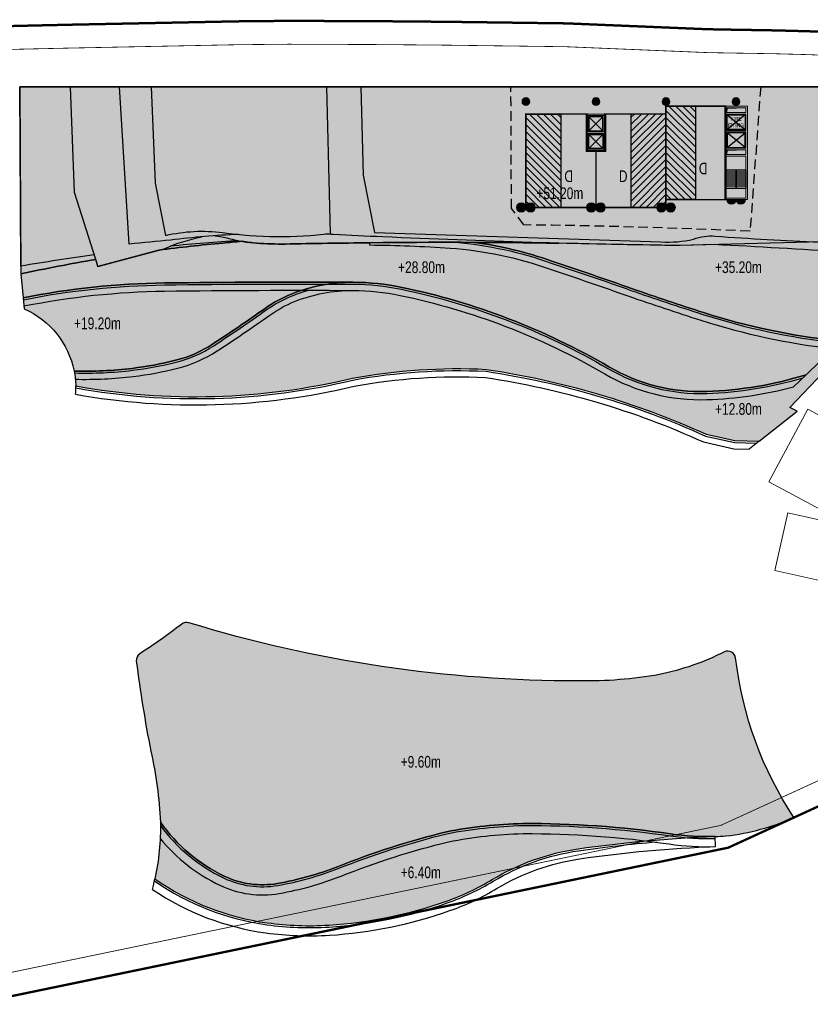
# Model space of a CAD drawing. Header units: millimetres. Extents: x -1402 to -179, y -280 to 6164.
# Tile 191 of 212: x -521 to -420, y 4838 to 4964. Entities that reach past the tile are written whole.
import ezdxf
from ezdxf.xclip import XClip

# ---------------------------------------------------------------- set-up
doc = ezdxf.new("R2010")
doc.units = ezdxf.units.MM
doc.header["$XCLIPFRAME"] = 0
for name, pattern in [('AJN-Limite', [1.25, 0.5, -0.25, 0, -0.25, 0, -0.25]), ('AJN-Projection', [0.375, 0.25, -0.125]), ('DASH', [0.35, 0.25, -0.1])]:
    doc.linetypes.add(name, pattern=pattern)
doc.layers.get('0').update_dxf_attribs({"linetype": 'CONTINUOUS'})
for name, color, linetype, lineweight in [('AJN-2-POT 100', 2, 'CONTINUOUS', 20), ('AJN-2-POT 120', 2, 'CONTINUOUS', 20), ('AJN-2-SBT-C', 2, 'CONTINUOUS', 20), ('AJN-5-ASC-C', 230, 'CONTINUOUS', 30), ('AJN-7-500-A', 10, 'CONTINUOUS', 18), ('GEO-1-LIM-V', 10, 'AJN-Limite', 25)]:
    doc.layers.add(name, color=color, linetype=linetype, lineweight=lineweight)
doc.layers.add('AJN-2-SBT-H', color=7, linetype='CONTINUOUS', true_color=0x6e6e6e)
doc.layers.add('AJN-9-SRF-MARINHORIZON-HOUSING DUPLEX', color=7, linetype='CONTINUOUS', true_color=0x96cd7e)
for name, color, linetype in [('AJN-2-SBT-P', 251, 'AJN-Projection'), ('AJN-2-SBT-V', 51, 'CONTINUOUS'), ('AJN-8-251-H', 251, 'CONTINUOUS'), ('AJN-8-254-H', 254, 'CONTINUOUS')]:
    doc.layers.add(name, color=color, linetype=linetype)
doc.layers.add('AJN-6-Etang', color=7, linetype='CONTINUOUS', lineweight=15, true_color=0x46a499)
doc.styles.get("Standard").update_dxf_attribs({"font": 'rs.shx', "bigfont": 'hztxt.shx'})

# ---------------------------------------------------------------- blocks, each defined once
blk = doc.blocks.new('1.20diam')
at = {"layer": 'AJN-2-SBT-H'}
h = blk.add_hatch(color=256, dxfattribs=at)
h.dxf.hatch_style = 1
edge = h.paths.add_edge_path()
edge.add_arc((0, 0), 0.6, 0, 360)
at = {"layer": 'AJN-2-POT 120', "linetype": 'Continuous'}
blk.add_circle((0, 0), 0.6, dxfattribs=at)
blk = doc.blocks.new('POT 2X1.2')
at = {"layer": 'AJN-2-POT 120', "linetype": 'Continuous', "rotation": 321.8181818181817}
for p in [(-0.6000000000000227, 0), (0.5999999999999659, 0)]:
    blk.add_blockref('1.20diam', p, dxfattribs=at)
blk = doc.blocks.new('A$C70601405')
at = {"layer": 'AJN-2-SBT-H'}
h = blk.add_hatch(color=256, dxfattribs=at)
h.dxf.hatch_style = 1
edge = h.paths.add_edge_path()
edge.add_arc((0, 5.684341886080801e-14), 0.5000000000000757, 0, 360)
at = {"layer": 'AJN-2-POT 100', "linetype": 'Continuous'}
blk.add_circle((0, 5.684341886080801e-14), 0.5000000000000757, dxfattribs=at)
blk = doc.blocks.new('A$C262D3EDB')
at = {"layer": 'AJN-9-SRF-MARINHORIZON-HOUSING DUPLEX'}
h = blk.add_hatch(dxfattribs=at)
h.set_pattern_fill('ANSI31', color=256, scale=0.2)
h.set_pattern_definition([(45, (438.2276971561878, -4040.453928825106), (-0.4490128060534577, 0.4490128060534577), [])])
h.paths.add_polyline_path([(-4.5, 0), (0, 0), (0, 12), (-4.5, 12)])
at = {"layer": 'AJN-2-SBT-C', "const_width": 0.2, "flags": 128}
blk.add_lwpolyline([(-9, 7.299999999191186), (-9, 0), (0, 0), (0, 12), (-7.850000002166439, 12), (-7.850000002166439, 7.299999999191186)], close=True, dxfattribs=at)
at = {"layer": 'AJN-9-SRF-MARINHORIZON-HOUSING DUPLEX'}
blk.add_lwpolyline([(-4.5, 0), (0, 0), (0, 12), (-4.5, 12)], close=True, dxfattribs=at)
at = {"layer": 'AJN-7-500-A', "insert": (-5.500000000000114, 3.999999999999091), "char_height": 1.5, "attachment_point": 5, "rotation": 359.9999999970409}
blk.add_mtext_dynamic_manual_height_columns('{\\fSwis721 LtCn BT|b0|i0|c0|p34;D}', width=58.7580560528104, gutter_width=35.69431197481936, heights=[0], dxfattribs=at)
blk = doc.blocks.new('A$C42457E72')
at = {"layer": 'AJN-9-SRF-MARINHORIZON-HOUSING DUPLEX'}
h = blk.add_hatch(dxfattribs=at)
h.set_pattern_fill('ANSI31', color=256, scale=0.2)
h.set_pattern_definition([(45, (420.227697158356, -4040.453928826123), (-0.4490128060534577, 0.4490128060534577), [])])
h.paths.add_polyline_path([(0, 11.99999999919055), (-3.774999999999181, 11.99999999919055), (-3.774999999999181, 0), (0, 0)])
at = {"layer": 'AJN-2-SBT-C', "const_width": 0.2, "flags": 128}
blk.add_lwpolyline([(0, 0), (-7.649999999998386, 0), (-7.649999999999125, 11.99999999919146), (0, 11.99999999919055)], close=True, dxfattribs=at)
at = {"layer": 'AJN-9-SRF-MARINHORIZON-HOUSING DUPLEX', "flags": 128}
blk.add_lwpolyline([(0, 11.99999999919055), (-3.774999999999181, 11.99999999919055), (-3.774999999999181, 0), (0, 0)], close=True, dxfattribs=at)
at = {"layer": 'AJN-7-500-A', "insert": (-4.774999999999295, 3.999999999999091), "char_height": 1.5, "attachment_point": 5, "rotation": 359.9999999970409}
blk.add_mtext_dynamic_manual_height_columns('{\\fSwis721 LtCn BT|b0|i0|c0|p34;D}', width=58.7580560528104, gutter_width=35.69431197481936, heights=[0], dxfattribs=at)
blk = doc.blocks.new('A$C747B21A5')
at = {"layer": 'AJN-2-SBT-H'}
h = blk.add_hatch(color=256, dxfattribs=at)
h.dxf.hatch_style = 1
h.paths.add_polyline_path([(-1.249999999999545, -4.799999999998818), (1.250000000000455, -4.799999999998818), (1.250000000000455, 4.547473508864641e-13), (-1.249999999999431, 0)])
h.paths.add_polyline_path([(1.050000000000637, -2.499999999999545), (1.050000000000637, -4.599999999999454), (-1.049999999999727, -4.599999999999), (-1.049999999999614, -2.499999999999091)], flags=16)
h.paths.add_polyline_path([(1.050000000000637, -2.299999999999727), (-1.049999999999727, -2.299999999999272), (-1.049999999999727, -0.1999999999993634), (1.05000000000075, -0.1999999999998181)], flags=16)
at = {"layer": 'AJN-2-SBT-C', "flags": 128}
for points in [[(-1.249999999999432, 0), (1.250000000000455, 4.547473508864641e-13), (1.250000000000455, -4.799999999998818), (-1.249999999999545, -4.799999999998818)], [(-1.049999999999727, -0.1999999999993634), (-1.049999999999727, -2.299999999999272), (1.050000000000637, -2.299999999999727), (1.05000000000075, -0.1999999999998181)], [(1.050000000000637, -4.599999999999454), (1.050000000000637, -2.499999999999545), (-1.049999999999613, -2.499999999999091), (-1.049999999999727, -4.599999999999)]]:
    blk.add_lwpolyline(points, close=True, dxfattribs=at)
at = {"layer": 'AJN-5-ASC-C'}
for p, q in [((-0.8999999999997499, -0.3499999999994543), (0.9000000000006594, -2.149999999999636)), ((-0.8999999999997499, -2.149999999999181), (0.9000000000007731, -0.3499999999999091)), ((-0.8999999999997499, -4.449999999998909), (0.9000000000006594, -2.649999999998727)), ((-0.8999999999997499, -2.649999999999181), (0.9000000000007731, -4.449999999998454))]:
    blk.add_line(p, q, dxfattribs=at)
for points in [[(-0.8999999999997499, -0.3499999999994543), (-0.8999999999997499, -2.149999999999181), (0.9000000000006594, -2.149999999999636), (0.9000000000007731, -0.3499999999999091)], [(-0.8999999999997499, -4.449999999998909), (-0.8999999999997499, -2.649999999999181), (0.9000000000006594, -2.649999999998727), (0.9000000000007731, -4.449999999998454)]]:
    blk.add_lwpolyline(points, close=True, dxfattribs=at)
blk = doc.blocks.new('A$C46E24FA1')
at = {"layer": 'AJN-2-SBT-V', "linetype": 'Continuous'}
for p, q in [((-2.273736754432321e-13, 2.340000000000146), (1.249999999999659, 2.340000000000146)), ((0, 0), (0, 2.3400000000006)), ((-3.410605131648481e-13, 2.079999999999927), (1.249999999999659, 2.079999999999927)), ((-2.273736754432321e-13, 1.819999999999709), (1.249999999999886, 1.820000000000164)), ((-1.13686837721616e-13, 1.559999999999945), (1.249999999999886, 1.559999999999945)), ((0, 1.299999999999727), (1.25, 1.300000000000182)), ((1.250000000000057, 2.3400000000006), (1.250000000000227, 0)), ((0, 1.039999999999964), (1.250000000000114, 1.039999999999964)), ((0, 0.7799999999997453), (1.249999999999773, 0.7800000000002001)), ((0, 0.5199999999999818), (1.25, 0.5199999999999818)), ((-1.13686837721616e-13, 0.2600000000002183), (1.25, 0.2600000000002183)), ((0, 0), (1.250000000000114, 0))]:
    blk.add_line(p, q, dxfattribs=at)
blk = doc.blocks.new('A$C236B7103')
at = {"layer": 'AJN-2-SBT-H'}
h = blk.add_hatch(color=256, dxfattribs=at)
h.dxf.hatch_style = 1
h.paths.add_polyline_path([(-1.449999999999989, 1.77635683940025e-15), (1.449999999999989, 0), (1.449999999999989, 11.99999999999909), (-1.449999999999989, 11.99999999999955)])
h.paths.add_polyline_path([(-1.25, 11.199999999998), (1.25, 11.199999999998), (1.249999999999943, 11.79999999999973), (-1.250000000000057, 11.79999999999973)], flags=16)
h.paths.add_polyline_path([(-1.25, 10.99999999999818), (1.25, 10.99999999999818), (1.25, 8.899999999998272), (-1.25, 8.899999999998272)], flags=16)
h.paths.add_polyline_path([(-1.150000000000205, 10.89999999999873), (1.149999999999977, 10.89999999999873), (1.149999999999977, 8.999999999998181), (-1.150000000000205, 8.999999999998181)], flags=0)
h.paths.add_polyline_path([(-1.25, 8.699999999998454), (1.25, 8.699999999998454), (1.25, 6.599999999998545), (-1.25, 6.599999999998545)], flags=16)
h.paths.add_polyline_path([(-1.150000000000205, 8.599999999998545), (1.149999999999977, 8.599999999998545), (1.149999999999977, 6.699999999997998), (-1.150000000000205, 6.699999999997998)], flags=0)
h.paths.add_polyline_path([(-1.25, 6.399999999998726), (1.25, 6.399999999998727), (1.25, 5.799999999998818), (-1.25, 5.799999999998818)], flags=16)
h.paths.add_polyline_path([(-1.25, 5.599999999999), (1.25, 5.599999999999), (1.25, 0.1999999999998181), (-1.25, 0.1999999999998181)], flags=16)
h.paths.add_polyline_path([(-0.9275884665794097, 8.999748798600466), (0.9249672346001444, 8.999748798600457), (0.9249672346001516, 10.89828527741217), (-0.9275884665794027, 10.89828527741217)], flags=8)
at = {"layer": 'AJN-2-SBT-C'}
for p, q in [((-1.25, 0.1999999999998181), (-1.25, 5.599999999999)), ((-1.25, 5.599999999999), (1.25, 5.599999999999)), ((1.25, 5.599999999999), (1.25, 0.1999999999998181)), ((1.25, 0.1999999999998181), (-1.25, 0.1999999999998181))]:
    blk.add_line(p, q, dxfattribs=at)
at = {"layer": 'AJN-2-SBT-C', "flags": 128}
for points in [[(-1.449999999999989, 0), (1.449999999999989, 0), (1.449999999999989, 11.99999999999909), (-1.449999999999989, 11.99999999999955)], [(-1.250000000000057, 11.79999999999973), (1.249999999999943, 11.79999999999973), (1.25, 11.199999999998), (-1.25, 11.199999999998)], [(1.25, 8.899999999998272), (-1.25, 8.899999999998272), (-1.25, 10.99999999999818), (1.25, 10.99999999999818)], [(-1.25, 6.599999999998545), (-1.25, 8.699999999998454), (1.25, 8.699999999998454), (1.25, 6.599999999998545)], [(-1.25, 6.399999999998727), (1.25, 6.399999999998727), (1.25, 5.799999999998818), (-1.25, 5.799999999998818)]]:
    blk.add_lwpolyline(points, close=True, dxfattribs=at)
at = {"layer": 'AJN-5-ASC-C'}
for p, q in [((1.149999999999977, 10.89999999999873), (-1.150000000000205, 8.999999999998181)), ((-1.150000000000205, 10.89999999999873), (1.149999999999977, 8.999999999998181)), ((1.149999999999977, 6.699999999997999), (-1.150000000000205, 8.599999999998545)), ((-1.150000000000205, 6.699999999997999), (1.149999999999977, 8.599999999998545))]:
    blk.add_line(p, q, dxfattribs=at)
at = {"layer": 'AJN-5-ASC-C', "flags": 128}
for points in [[(1.149999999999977, 10.89999999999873), (1.149999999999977, 8.999999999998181), (-1.150000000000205, 8.999999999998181), (-1.150000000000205, 10.89999999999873)], [(1.149999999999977, 6.699999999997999), (1.149999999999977, 8.599999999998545), (-1.150000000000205, 8.599999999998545), (-1.150000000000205, 6.699999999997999)]]:
    blk.add_lwpolyline(points, close=True, dxfattribs=at)
at = {"layer": 'AJN-8-251-H', "flags": 128}
for points in [[(1.249999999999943, 11.79999999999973), (-1.149999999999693, 11.69999999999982), (-1.249999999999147, 11.20000000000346)], [(1.25, 6.399999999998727), (-1.149999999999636, 6.299999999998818), (-1.249999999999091, 5.800000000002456)]]:
    blk.add_lwpolyline(points, dxfattribs=at)
at = {"linetype": 'Continuous', "rotation": 180}
for p in [(-2.273736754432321e-13, 3.789999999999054), (1.249999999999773, 3.789999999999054)]:
    blk.add_blockref('A$C46E24FA1', p, dxfattribs=at)
at = {"layer": 'AJN-7-500-A', "insert": (-1.13686837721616e-13, 9.949999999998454), "char_height": 0.5, "attachment_point": 5}
blk.add_mtext_dynamic_manual_height_columns('{\\fSwis721 LtCn BT|b0|i0|c0|p34;FIRE\\PFITING}', width=11.10498822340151, gutter_width=35.69431197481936, heights=[0], dxfattribs=at)
blk = doc.blocks.new('A$C031E58AA')
at = {"layer": 'AJN-2-SBT-H'}
h = blk.add_hatch(color=256, dxfattribs=at)
h.dxf.hatch_style = 1
h.paths.add_polyline_path([(-0.6, 0, 1), (0.6, 0)])
at = {"layer": 'AJN-2-POT 120', "linetype": 'Continuous'}
blk.add_line((0.6000000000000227, 0), (-0.6000000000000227, 0), dxfattribs=at)
blk.add_arc((0, 7.73070496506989e-12), 0.6, 180.0000000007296, 359.9999999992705, dxfattribs=at)
blk = doc.blocks.new('A$C4C7835BE')
for p in [(-0.6000000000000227, 0), (0.6000000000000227, 0)]:
    blk.add_blockref('A$C031E58AA', p)
blk = doc.blocks.new('A$C286A4316')
at = {"layer": 'AJN-6-Etang', "transparency": 33554687}
h = blk.add_hatch(color=256, dxfattribs=at)
h.dxf.hatch_style = 1
h.set_gradient(color1=(188, 236, 246), rotation=200, centered=1, tint=0.800000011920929, name='INVCURVED')
h.paths.add_polyline_path([(-27.60202240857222, 17.55884769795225, -0.07481121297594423), (-77.7403625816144, 25.03000989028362, 0.2456448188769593), (-78.65130117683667, 24.86002324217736, -0.02511659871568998), (-84.02734011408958, 21.05429115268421, 0.2902374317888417), (-84.48346753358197, 20.08555095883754, 0.0176722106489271), (-82.61423160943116, 8.520338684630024, -0.04417284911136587), (-81.3888328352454, -0.5963361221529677, 0.1277813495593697), (-73.17997165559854, -7.525164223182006, 0.1558683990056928), (-66.34932535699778, -8.471079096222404, 0.05108171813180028), (-58.65575512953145, -6.310999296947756, -0.03320750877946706), (-44.646321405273, -1.832637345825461, -0.04177237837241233), (-34.82197686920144, -0.7678780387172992, -0.03783789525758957), (-15.83746115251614, -2.105843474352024, 0.04486975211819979), (-10.10500299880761, -2.429041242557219, 0.01077716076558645), (-8.725417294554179, -2.353208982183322, 0.07664147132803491), (-7.105427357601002e-15, 8.881784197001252e-15, -0.1169123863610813), (-7.491359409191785, 20.50361688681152, 0.5202008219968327), (-8.933280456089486, 21.27997831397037, -0.06521763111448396), (-17.24888047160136, 18.3833381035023, -0.04920693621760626)])
h = blk.add_hatch(color=256, dxfattribs=at)
h.dxf.hatch_style = 1
h.set_gradient(color1=(98, 211, 234), color2=(237, 250, 252), rotation=220, centered=1, tint=0.800000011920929, name='INVCURVED')
h.paths.add_polyline_path([(-44.62257594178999, -10.73617759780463, 0.05049637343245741), (-38.77545148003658, -7.975293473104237, -0.09955463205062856), (-27.71932756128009, -4.019556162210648, -0.02755061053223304), (-10.1050029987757, -2.429041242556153, -0.04486975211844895), (-15.83746115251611, -2.105843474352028, 0.03783789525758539), (-34.8219768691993, -0.7678780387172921, 0.04177237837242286), (-44.64632140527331, -1.832637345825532, 0.03320750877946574), (-58.65575512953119, -6.310999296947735, -0.05108171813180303), (-66.34932535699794, -8.471079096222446, -0.1558683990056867), (-73.17997165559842, -7.525164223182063, -0.1277813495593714), (-81.38883283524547, -0.5963361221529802, -0.05730836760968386), (-82.09510377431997, -7.87915294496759, 0.1191296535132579), (-67.66829916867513, -13.52499113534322, 0.04944733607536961), (-59.75139132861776, -13.81857299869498, 0.0697347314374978)])
at = {"layer": 'AJN-2-SBT-V', "flags": 128}
for points in [[(-7.491359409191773, 20.50361688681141, 0.520200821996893), (-8.933280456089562, 21.27997831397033, -0.06521763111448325), (-17.24888047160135, 18.3833381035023, -0.04920693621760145), (-27.6020224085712, 17.55884769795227, -0.07481121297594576), (-77.74036258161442, 25.03000989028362, 0.2456448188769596), (-78.65130117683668, 24.86002324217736, -0.02511659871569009), (-84.02734011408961, 21.05429115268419, 0.2902374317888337), (-84.48346753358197, 20.08555095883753, 0.01767221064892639), (-82.61423160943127, 8.520338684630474, -0.04417284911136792), (-81.38883283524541, -0.596336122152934, 0.127781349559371), (-73.17997165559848, -7.52516422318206, 0.1558683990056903), (-66.34932535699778, -8.471079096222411, 0.05108171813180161), (-58.65575512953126, -6.310999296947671, -0.0332075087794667), (-44.64632140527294, -1.832637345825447, -0.04177237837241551), (-34.82197686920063, -0.7678780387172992, -0.03783789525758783), (-15.8374611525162, -2.105843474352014, 0.04486975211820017), (-10.10500299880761, -2.429041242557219, 0.01077716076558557), (-8.72541729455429, -2.353208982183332, 0.07664147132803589), (0, 0, -0.1169123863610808)], [(-27.71932756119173, -4.019556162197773, -0.02755061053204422), (-10.10500299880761, -2.429041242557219, -0.04486975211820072), (-15.83746115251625, -2.105843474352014, 0.03783789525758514), (-34.82197686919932, -0.7678780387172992, 0.04177237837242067), (-44.64632140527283, -1.832637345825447, 0.03320750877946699), (-58.65575512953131, -6.310999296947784, -0.0510817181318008), (-66.34932535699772, -8.471079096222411, -0.1558683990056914), (-73.17997165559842, -7.52516422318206, -0.1277813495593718), (-81.38883283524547, -0.596336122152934, -0.05730836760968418), (-82.09510377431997, -7.879152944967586, 0.1191296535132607), (-67.66829916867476, -13.52499113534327, 0.04944733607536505), (-59.75139132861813, -13.818572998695, 0.06973473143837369), (-44.62257594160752, -10.73617759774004, 0.05049637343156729), (-38.77545147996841, -7.975293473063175, -0.09955463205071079)]]:
    blk.add_lwpolyline(points, format="xyb", close=True, dxfattribs=at)
at = {"layer": 'AJN-8-251-H', "linetype": 'Continuous'}
blk.add_line((-10.0595575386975, -3.728246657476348), (-10.10500299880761, -2.429041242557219), dxfattribs=at)
at = {"layer": 'AJN-8-251-H', "linetype": 'Continuous', "flags": 128}
for points in [[(-81.38403889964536, -1.030946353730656, 0.123578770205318), (-73.28800436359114, -7.750616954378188, 0.155868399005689), (-66.30662510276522, -8.717405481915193, 0.05108171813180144), (-58.56400278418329, -6.54355360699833, -0.03319291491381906), (-44.59242450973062, -2.076843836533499, -0.04173485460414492), (-34.81825780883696, -1.017861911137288, -0.03783311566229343), (-15.87383162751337, -2.35318370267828, 0.04486975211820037), (-10.09666487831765, -2.678902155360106, 3.108119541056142e-06), (-10.09626347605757, -2.67888875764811)], [(-81.42016368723, -2.693573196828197, 0.1088100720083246), (-73.74174173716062, -8.69751842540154, 0.1558683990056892), (-66.12728403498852, -9.751976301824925, 0.05108171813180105), (-58.17864293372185, -7.52028170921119, -0.03313073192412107), (-44.3661251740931, -3.102532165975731, -0.04157415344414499), (-34.80260791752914, -2.067794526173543, -0.03781277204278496), (-16.02658762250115, -3.39201266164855, 0.04486975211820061), (-10.06164477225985, -3.728317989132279, 1.565343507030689e-05), (-10.05955748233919, -3.728248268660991)], [(-82.41692937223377, -9.235677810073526, 0.1153320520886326), (-67.84440022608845, -14.81300837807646, 0.04944733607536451), (-59.67116956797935, -15.11609543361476, 0.06973473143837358), (-44.18875304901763, -11.96165615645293, 0.05049637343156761), (-38.10478981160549, -9.088941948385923, -0.09955463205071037), (-27.53130764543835, -5.305887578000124, -0.02755061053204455), (-10.0595575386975, -3.728246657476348)], [(-82.15295102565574, -8.143553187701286, 0.1183353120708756), (-67.70216475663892, -13.77268675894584, 0.04944733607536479), (-59.73596406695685, -14.06809654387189, 0.0697347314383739), (-44.53914846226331, -10.97184655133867, 0.05049637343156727), (-38.64647808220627, -8.189456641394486, -0.09955463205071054), (-27.68316988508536, -4.266927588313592, -0.01580081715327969), (-17.61578164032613, -3.118931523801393, -0.01580081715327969)]]:
    blk.add_lwpolyline(points, format="xyb", dxfattribs=at)
at = {"layer": 'AJN-8-251-H', "linetype": 'Continuous'}
blk.add_arc((-113.4079297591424, -1.166851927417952), 32.02417924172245, 345.4064494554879, 347.9010272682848, dxfattribs=at)
at = {"layer": 'AJN-7-500-A', "char_height": 1.5, "attachment_point": 8}
for s, insert in [('{\\fSwis721 LtCn BT|b0|i0|c0|p34;+9.60m}', (-47.93172435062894, 6.38973843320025)), ('{\\fSwis721 LtCn BT|b0|i0|c0|p34;+6.40m}', (-47.93172435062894, -7.810261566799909))]:
    blk.add_mtext_dynamic_manual_height_columns(s, width=11.10498822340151, gutter_width=35.69431197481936, heights=[0], dxfattribs=dict(at, insert=insert))
blk = doc.blocks.new('VILLAGE 40.50')
at = {"layer": 'AJN-2-SBT-C', "flags": 128}
for points in [[(-416.0146071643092, 111.9095797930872), (-420.0210189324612, 114.0468539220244), (-425.010201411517, 104.6944179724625), (-416.5379678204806, 100.174791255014)], [(-416.8493396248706, 99.42962495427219), (-422.5934245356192, 100.7243590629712), (-424.2644889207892, 93.3106857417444), (-417.6990864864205, 91.83082417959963)]]:
    blk.add_lwpolyline(points, dxfattribs=at)

msp = doc.modelspace()

# ---------------------------------------------------------------- hatches: boundary and pattern name
at = {"layer": 'AJN-6-Etang', "transparency": 33554687}
h = msp.add_hatch(color=256, dxfattribs=at)
h.dxf.hatch_style = 1
h.set_gradient(color1=(39, 228, 241), color2=(212, 250, 252), rotation=300, centered=1, tint=0.7570968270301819)
h.paths.add_polyline_path([(-462.885382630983, 4935.462490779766, 0.003936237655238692), (-476.300823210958, 4935.412787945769, 0.001873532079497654), (-487.1742643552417, 4935.246146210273, -0.01746834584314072), (-490.7755853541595, 4935.362859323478, -0.02629354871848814), (-492.7108862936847, 4935.596030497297, 0.003521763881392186), (-495.1809486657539, 4935.375169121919, 0.009506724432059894), (-503.3772741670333, 4934.46981274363), (-511.2159555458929, 4932.377168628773), (-511.4982529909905, 4933.259413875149, 0.01130110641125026), (-521.1250637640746, 4931.413087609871), (-520.817163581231, 4928.345791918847, -0.04553026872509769), (-502.6711046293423, 4930.245368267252, -0.004716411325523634), (-478.4226016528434, 4930.339264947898, -0.0498515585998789), (-472.180344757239, 4929.680265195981, -0.08079658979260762), (-445.5615464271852, 4919.476752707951, 0.1409570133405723), (-433.0019513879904, 4916.30694391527, 0.06693212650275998), (-420.2276971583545, 4918.453928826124), (-416.6123458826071, 4921.945959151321), (-416.3940668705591, 4922.828514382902, -0.0496979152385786), (-433.4256397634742, 4926.450270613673, -0.005496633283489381), (-442.6418941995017, 4929.525267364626, 0.006049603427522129), (-452.8976855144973, 4933.040935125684, 0.05254177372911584)])
h = msp.add_hatch(color=256, dxfattribs=at)
h.dxf.hatch_style = 1
h.set_gradient(color1=(188, 236, 246), rotation=200, centered=1, tint=0.800000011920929, name='INVCURVED')
h.paths.add_polyline_path([(-415.5753935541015, 4932.953928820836), (-415.3589469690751, 4934.192081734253, 0.004887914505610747), (-431.989263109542, 4935.167706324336), (-436.4180324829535, 4935.053371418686, -0.003207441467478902), (-451.9913052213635, 4935.360475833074, 0.0003622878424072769), (-452.0455926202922, 4935.348356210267, 0.00318065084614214), (-462.8853826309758, 4935.462490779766, -0.05254177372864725), (-452.8976855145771, 4933.04093512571, -0.006049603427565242), (-442.6418941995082, 4929.525267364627, 0.005496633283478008), (-433.4256397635, 4926.450270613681, 0.04969791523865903), (-416.394066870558, 4922.828514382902), (-415.9123971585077, 4924.776022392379), (-415.6014101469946, 4926.657268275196), (-416.5599689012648, 4928.318269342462), (-418.3623244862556, 4929.521103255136)])
h = msp.add_hatch(color=256, dxfattribs=at)
h.dxf.hatch_style = 1
h.set_gradient(color1=(119, 214, 243), color2=(176, 231, 248), rotation=200, centered=1, tint=0.800000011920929, name='INVCURVED')
edge = h.paths.add_edge_path()
edge.add_arc((-525.2514445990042, 4916.719751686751), 11.1953638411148, 11.405600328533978, 65.87614879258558, ccw=False)
edge.add_arc((-512.8312064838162, 4969.076517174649), 50.16369113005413, 268.3482276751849, 276.9092713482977)
edge.add_arc((-512.2120011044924, 4963.966612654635), 45.01640645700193, 276.9092713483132, 284.123139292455)
edge.add_arc((-505.0625467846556, 4935.552014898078), 15.71616647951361, 284.1231392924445, 303.1280332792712)
edge.add_arc((-611.5716284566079, 5098.762008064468), 210.6050741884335, 303.1280332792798, 305.3464136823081)
edge.add_arc((-480.1842341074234, 4913.515311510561), 16.50500039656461, 111.9626876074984, 125.3464136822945, ccw=False)
edge.add_arc((-478.5388401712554, 4909.435170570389), 20.9044175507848, 89.68140653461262, 111.9626876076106, ccw=False)
edge.add_arc((-485.5698385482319, 3644.99498425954), 1285.364151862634, 89.68140653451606, 90.7623203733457)
edge.add_arc((-501.3354621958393, 4829.864791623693), 100.3894621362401, 90.76232037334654, 101.1898878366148)
edge.add_line((-520.8171635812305, 4928.345791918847), (-520.6757827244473, 4926.937358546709))
h = msp.add_hatch(color=256, dxfattribs=at)
h.dxf.hatch_style = 1
h.set_gradient(color1=(181, 223, 247), color2=(190, 227, 248), rotation=200, centered=1, tint=0.800000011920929, name='INVCURVED')
edge = h.paths.add_edge_path()
edge.add_arc((-434.5981602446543, 4964.880147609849), 48.59942386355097, 271.88217213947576, 287.1990401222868, ccw=False)
edge.add_arc((-433.7715082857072, 4939.724834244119), 23.43053147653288, 239.7886438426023, 271.8821721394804, ccw=False)
edge.add_arc((-490.2364496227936, 4842.752566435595), 88.78315006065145, 59.78864384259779, 78.26572130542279)
edge.add_arc((-478.5980703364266, 4898.783340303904), 31.55641249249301, 78.26572130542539, 89.68140653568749)
edge.add_arc((-478.5388401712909, 4909.435170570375), 20.90441755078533, 89.68140653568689, 111.9626876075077)
edge.add_arc((-480.1842341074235, 4913.515311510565), 16.50500039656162, 111.9626876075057, 125.3464136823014)
edge.add_arc((-611.5716284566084, 5098.762008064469), 210.6050741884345, 303.12803327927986, 305.34641368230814, ccw=False)
edge.add_arc((-505.0625467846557, 4935.552014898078), 15.71616647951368, 284.1231392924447, 303.12803327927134, ccw=False)
edge.add_arc((-512.2120011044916, 4963.966612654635), 45.01640645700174, 276.90927134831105, 284.12313929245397, ccw=False)
edge.add_arc((-512.8312064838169, 4969.076517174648), 50.1636911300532, 268.3482276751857, 276.90927134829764, ccw=False)
edge.add_arc((-525.2514445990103, 4916.71975168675), 11.19536384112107, 1.5457234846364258, 11.4056003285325, ccw=False)
edge.add_arc((-498.6507881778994, 5001.769584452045), 86.13736223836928, 259.6947163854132, 283.5137653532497)
edge.add_arc((-465.0229441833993, 4844.076834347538), 75.1623991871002, 87.18299893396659, 100.34660674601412, ccw=False)
edge.add_arc((-477.0944459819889, 4813.545996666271), 106.7727414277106, 65.65198437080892, 81.50899175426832, ccw=False)
edge.add_line((-433.0743938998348, 4910.822167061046), (-429.3707432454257, 4910.001170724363))
edge.add_line((-429.3707432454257, 4910.001170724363), (-426.2709964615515, 4909.918230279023))
edge.add_line((-426.2709964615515, 4909.918230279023), (-421.3708683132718, 4913.785701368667))
edge.add_line((-421.3708683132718, 4913.785701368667), (-422.3006145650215, 4914.254823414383))
edge.add_line((-422.3006145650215, 4914.254823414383), (-417.9968410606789, 4918.802045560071))
edge.add_line((-417.9968410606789, 4918.802045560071), (-416.6123458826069, 4921.945959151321))
edge.add_line((-416.6123458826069, 4921.945959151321), (-420.2276971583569, 4918.453928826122))
at = {"layer": 'AJN-8-254-H'}
h = msp.add_hatch(color=255, dxfattribs=at)
h.dxf.hatch_style = 1
h.paths.add_polyline_path([(-405.9762963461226, 4955.453928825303), (-408.5178475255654, 4955.453928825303), (-409.7361634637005, 4937.589046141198), (-407.2560242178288, 4938.453928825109)])
h.paths.add_polyline_path([(-408.5178475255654, 4955.453928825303), (-413.4260657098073, 4955.453928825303), (-414.9123567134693, 4935.608570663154), (-431.9892631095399, 4935.167706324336, -0.004887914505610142), (-415.3589469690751, 4934.192081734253), (-415.5753935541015, 4932.953928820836), (-418.3623244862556, 4929.521103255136), (-416.5599689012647, 4928.318269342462), (-409.8827008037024, 4935.44028299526)])
h.paths.add_polyline_path([(-413.4260657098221, 4955.453928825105), (-417.0551055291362, 4955.453928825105), (-418.5027050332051, 4935.515880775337), (-414.9123567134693, 4935.608570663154)], flags=17)
h.paths.add_polyline_path([(-417.0551055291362, 4955.453928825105), (-477.4156556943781, 4955.453928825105), (-477.1378400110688, 4944.102458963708), (-475.6641254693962, 4936.721140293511), (-438.8722975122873, 4935.532344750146, 0.07808835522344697), (-434.6873119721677, 4935.881361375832, -0.1058148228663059), (-431.9062814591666, 4936.266864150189, 0.008566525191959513), (-418.5027050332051, 4935.515880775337)])
h.paths.add_polyline_path([(-431.9062811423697, 4936.266868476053, 0.105814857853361), (-434.6873119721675, 4935.881361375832, -0.07808835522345), (-438.8722975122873, 4935.532344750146), (-475.6641254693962, 4936.721140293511), (-477.1378400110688, 4944.102458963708), (-477.4156556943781, 4955.453928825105), (-481.7859102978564, 4955.453928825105), (-481.3247648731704, 4936.611657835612, -0.003334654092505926), (-482.027846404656, 4936.52998079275, -0.002873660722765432), (-480.9655627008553, 4936.464167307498, 0.001308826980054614), (-474.6165889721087, 4936.163016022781, 0.007869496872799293), (-436.4180324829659, 4935.053371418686), (-418.5027050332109, 4935.515880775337, -0.008566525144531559)])
h.paths.add_polyline_path([(-481.7859102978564, 4955.453928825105), (-504.3595908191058, 4955.453928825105), (-503.8673878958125, 4943.048445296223), (-502.5196249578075, 4936.354148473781, -0.08735488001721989), (-495.1925269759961, 4936.732666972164, 0.06561727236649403), (-481.3247648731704, 4936.611657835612)])
h.paths.add_polyline_path([(-474.6165889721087, 4936.163016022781, -0.001308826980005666), (-480.9655627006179, 4936.464167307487, 0.002873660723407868), (-482.0278464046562, 4936.52998079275, -0.05255135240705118), (-493.1516519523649, 4936.48574906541, 0.006819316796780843), (-496.195985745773, 4936.310322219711, -0.04047005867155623), (-494.4112533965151, 4935.975308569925, 0.04982050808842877), (-490.7755853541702, 4935.362859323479, 0.01746834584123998), (-487.1742643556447, 4935.246146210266, -0.001873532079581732), (-476.300823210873, 4935.412787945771, -0.00711697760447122), (-452.0455926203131, 4935.348356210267, -0.0003622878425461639), (-451.9913052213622, 4935.360475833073, -0.004661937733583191)])
h.paths.add_polyline_path([(-503.8673878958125, 4943.048445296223), (-504.3595908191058, 4955.453928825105), (-508.4197964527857, 4955.453928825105), (-507.1903685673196, 4935.239650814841, 0.001351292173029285), (-501.8570459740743, 4935.761535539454, -0.01954161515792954), (-493.1516519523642, 4936.48574906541, -0.009685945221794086), (-495.1925269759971, 4936.732666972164, 0.0873548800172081), (-502.5196249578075, 4936.354148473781)])
h.paths.add_polyline_path([(-493.1234942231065, 4935.672731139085, -0.01783663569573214), (-494.4112533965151, 4935.975308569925, 0.04047005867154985), (-496.1959857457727, 4936.310322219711, 0.003762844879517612), (-497.8734545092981, 4936.177990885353, 0.04297159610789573), (-501.9166313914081, 4934.974588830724, -0.008453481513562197)])
h.paths.add_polyline_path([(-495.1809486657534, 4935.375169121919, -0.003521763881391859), (-492.7108862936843, 4935.596030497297, -0.005657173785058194), (-493.1234942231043, 4935.672731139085, 0.008453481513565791), (-501.9166313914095, 4934.974588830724, 0.008603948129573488), (-502.6984600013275, 4934.651031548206), (-503.3772741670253, 4934.46981274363, -0.009506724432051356)])
h.paths.add_polyline_path([(-497.8734545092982, 4936.177990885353, 0.008957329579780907), (-501.8570459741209, 4935.761535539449, -0.001351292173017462), (-507.1903685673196, 4935.239650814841), (-508.4197964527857, 4955.453928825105), (-514.7928945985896, 4955.453928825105), (-514.2605253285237, 4941.892158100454), (-511.2159555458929, 4932.377168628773), (-502.6984600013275, 4934.651031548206, -0.05159462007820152)])
h.paths.add_polyline_path([(-514.2605253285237, 4941.892158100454), (-514.7928945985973, 4955.453928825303), (-521.227697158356, 4955.453928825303), (-521.1292698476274, 4932.398320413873, -0.009155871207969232), (-511.6860320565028, 4933.846267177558)])
h.paths.add_polyline_path([(-511.4982529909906, 4933.259413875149), (-511.6860320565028, 4933.846267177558, 0.009155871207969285), (-521.1292698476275, 4932.398320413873), (-521.1250637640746, 4931.413087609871, -0.01130110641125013)])

# ---------------------------------------------------------------- linework, layer by layer
at = {"layer": 'AJN-2-SBT-P', "ltscale": 5}
msp.add_lwpolyline([(-456.4882316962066, 4937.704334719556), (-458.085841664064, 4939.821131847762), (-458.1483631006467, 4955.453928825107), (-426.0633772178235, 4955.453928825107), (-427.4314088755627, 4936.886577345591, 0.008776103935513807)], format="xyb", close=True, dxfattribs=at)
at = {"layer": 'AJN-2-SBT-V', "flags": 128}
for points in [[(-409.7361634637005, 4937.589046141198), (-407.2560242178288, 4938.453928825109), (-405.9762963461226, 4955.453928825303), (-521.2276971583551, 4955.453928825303), (-521.1250637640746, 4931.413087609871, -0.01130110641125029), (-511.4982529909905, 4933.259413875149, -0.01130110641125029)], [(-511.6860320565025, 4933.846267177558, 0.009155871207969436), (-521.1292698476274, 4932.398320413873), (-521.227697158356, 4955.453928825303), (-408.5178475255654, 4955.453928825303), (-409.8827008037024, 4935.44028299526), (-416.5599689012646, 4928.318269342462), (-415.6014101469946, 4926.657268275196), (-415.9123971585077, 4924.776022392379), (-416.394066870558, 4922.828514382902, -0.04969791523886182), (-433.4256397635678, 4926.450270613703, -0.005496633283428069), (-442.641894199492, 4929.525267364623, 0.006049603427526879), (-452.8976855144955, 4933.040935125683, 0.05254177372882), (-462.8853826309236, 4935.462490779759, 0.05254177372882)], [(-414.9014754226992, 4935.75386059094), (-414.9014754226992, 4935.75386059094), (-413.4260657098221, 4955.453928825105), (-514.7928945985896, 4955.453928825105), (-514.2605253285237, 4941.892158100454), (-511.2159555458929, 4932.377168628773), (-502.6984600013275, 4934.651031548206, -0.05159462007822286), (-497.8734545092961, 4936.177990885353, -0.05082382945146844)], [(-493.1516519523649, 4936.48574906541, 0.01954161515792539), (-501.8570459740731, 4935.761535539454, -0.001351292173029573), (-507.1903685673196, 4935.239650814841), (-508.4197964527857, 4955.453928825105), (-413.4260657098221, 4955.453928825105), (-414.9123567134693, 4935.608570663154), (-436.4180324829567, 4935.053371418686, -0.007869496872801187), (-474.6165889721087, 4936.163016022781, -0.00130882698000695), (-480.9655627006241, 4936.464167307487, 0.002873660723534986), (-482.0278464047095, 4936.529980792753, 0.002873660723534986)], [(-496.195985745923, 4936.310322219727, -0.04047005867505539), (-494.4112533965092, 4935.975308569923, 0.04982050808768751), (-490.7755853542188, 4935.362859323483, 0.0174683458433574), (-487.1742643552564, 4935.246146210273, -0.001873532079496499), (-476.3008232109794, 4935.41278794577, -0.007116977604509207), (-452.04559262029, 4935.348356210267, -0.0003622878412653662), (-451.9913052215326, 4935.360475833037)], [(-503.3772741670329, 4934.46981274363, -0.009506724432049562), (-495.1809486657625, 4935.375169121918, -0.003521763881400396), (-492.7108862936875, 4935.596030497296, -0.003521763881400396)], [(-493.1234942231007, 4935.672731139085, 0.008453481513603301), (-501.916631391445, 4934.974588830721)], [(-462.8853826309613, 4935.462490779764, -0.05254177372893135), (-452.8976855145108, 4933.040935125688, -0.006049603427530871), (-442.6418941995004, 4929.525267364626, 0.005496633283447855), (-433.4256397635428, 4926.450270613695, 0.04969791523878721), (-416.394066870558, 4922.828514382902), (-415.9123971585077, 4924.776022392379), (-415.6014101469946, 4926.657268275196), (-416.5599689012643, 4928.318269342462), (-418.3623244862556, 4929.521103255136), (-415.5753935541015, 4932.953928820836), (-415.3589469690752, 4934.192081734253)]]:
    msp.add_lwpolyline(points, format="xyb", dxfattribs=at)
at = {"layer": 'AJN-2-SBT-V'}
for points in [[(-481.7859102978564, 4955.453928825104), (-504.3595908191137, 4955.453928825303), (-503.8673878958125, 4943.048445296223), (-502.5196249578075, 4936.354148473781, -0.08735488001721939), (-495.1925269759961, 4936.732666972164, 0.06561727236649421), (-481.3247648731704, 4936.611657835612)], [(-418.5027050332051, 4935.515880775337), (-417.0551055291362, 4955.453928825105), (-477.4156556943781, 4955.453928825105), (-477.1378400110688, 4944.102458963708), (-475.6641254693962, 4936.721140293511), (-438.8722975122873, 4935.532344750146, 0.07808835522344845), (-434.6873119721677, 4935.881361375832, -0.1055298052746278), (-431.913824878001, 4936.267416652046, 0.008571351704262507)]]:
    msp.add_lwpolyline(points, format="xyb", close=True, dxfattribs=at)
at = {"layer": 'AJN-2-SBT-V', "flags": 128}
for points in [[(-452.8976855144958, 4933.040935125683, 0.05254177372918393), (-462.8853826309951, 4935.462490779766, 0.003936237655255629), (-476.3008232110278, 4935.412787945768, 0.001873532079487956), (-487.1742643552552, 4935.246146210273, -0.01746834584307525), (-490.7755853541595, 4935.362859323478, -0.02629354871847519), (-492.7108862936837, 4935.596030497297, 0.003521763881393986), (-495.1809486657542, 4935.375169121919, 0.00950672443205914), (-503.3772741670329, 4934.46981274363), (-511.2159555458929, 4932.377168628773), (-511.4982529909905, 4933.259413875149, 0.01130110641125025), (-521.1250637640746, 4931.413087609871), (-520.817163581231, 4928.345791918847, -0.04553026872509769), (-502.6711046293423, 4930.245368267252, -0.004716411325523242), (-478.4226016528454, 4930.339264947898, -0.04985155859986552), (-472.1803447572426, 4929.680265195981, -0.08079658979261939), (-445.5615464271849, 4919.476752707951, 0.1409570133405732), (-433.0019513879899, 4916.30694391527, 0.0669321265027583), (-420.2276971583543, 4918.453928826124), (-416.6123458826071, 4921.945959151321), (-416.3940668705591, 4922.828514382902, -0.04969791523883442), (-433.4256397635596, 4926.4502706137, -0.005496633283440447), (-442.6418941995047, 4929.525267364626, 0.006049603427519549)], [(-415.5753935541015, 4932.953928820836), (-415.3589469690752, 4934.192081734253, 0.004887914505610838), (-431.9892631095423, 4935.167706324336), (-436.4180324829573, 4935.053371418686, -0.003207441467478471), (-451.9913052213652, 4935.360475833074, 0.0003622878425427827), (-452.0455926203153, 4935.348356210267, 0.003180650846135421), (-462.8853826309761, 4935.462490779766, -0.05254177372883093), (-452.8976855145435, 4933.040935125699, -0.006049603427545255), (-442.6418941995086, 4929.525267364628, 0.005496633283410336), (-433.4256397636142, 4926.450270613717, 0.0496979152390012), (-416.394066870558, 4922.828514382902), (-415.9123971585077, 4924.776022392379), (-415.6014101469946, 4926.657268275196), (-416.5599689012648, 4928.318269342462), (-418.3623244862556, 4929.521103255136)]]:
    msp.add_lwpolyline(points, format="xyb", close=True, dxfattribs=at)
at = {"layer": 'AJN-2-SBT-V', "linetype": 'Continuous', "flags": 128}
for points in [[(-520.6757827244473, 4926.937358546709, -0.2422513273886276), (-514.2771684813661, 4918.93367021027, 0.03737198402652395), (-506.7966408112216, 4919.277120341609, 0.03148683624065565), (-501.2276971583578, 4920.310892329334, 0.08311509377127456), (-496.4734768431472, 4922.390488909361, 0.00967981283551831), (-489.7326832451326, 4926.977932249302, -0.05846399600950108), (-486.3571489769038, 4928.822504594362, -0.09752789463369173), (-478.4226016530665, 4930.339264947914, 0.004716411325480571), (-502.671104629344, 4930.245368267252, 0.04553026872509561), (-520.8171635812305, 4928.345791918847)], [(-420.2276971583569, 4918.453928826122, -0.06693212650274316), (-433.0019513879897, 4916.30694391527, -0.1409570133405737), (-445.561546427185, 4919.476752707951, 0.08079658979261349), (-472.1803447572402, 4929.680265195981, 0.04985155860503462), (-478.422601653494, 4930.339264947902, 0.09752789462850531), (-486.3571489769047, 4928.822504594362, 0.05846399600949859), (-489.7326832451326, 4926.977932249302, -0.009679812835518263), (-496.4734768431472, 4922.390488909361, -0.08311509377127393), (-501.2276971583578, 4920.310892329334, -0.03148683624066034), (-506.7966408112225, 4919.277120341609, -0.03737198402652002), (-514.2771684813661, 4918.93367021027, -0.04304839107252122), (-514.0601545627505, 4917.021743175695, 0.1043060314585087), (-478.522298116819, 4918.017037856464, -0.05750031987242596), (-461.3290025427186, 4919.148407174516, -0.069299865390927), (-433.0743938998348, 4910.822167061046), (-429.3707432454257, 4910.001170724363), (-426.2709964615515, 4909.918230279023), (-421.3708683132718, 4913.785701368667), (-422.3006145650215, 4914.254823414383), (-417.9968410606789, 4918.802045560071), (-416.6123458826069, 4921.945959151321)]]:
    msp.add_lwpolyline(points, format="xyb", close=True, dxfattribs=at)
at = {"layer": 'AJN-2-SBT-V'}
msp.add_arc((-478.5980703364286, 4898.783340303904), 31.55641249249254, 78.26572130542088, 89.68140653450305, dxfattribs=at)
at = {"layer": 'AJN-8-251-H', "linetype": 'Continuous'}
for p, q in [((-476.3173606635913, 4935.412596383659), (-476.3200958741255, 4935.128665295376)), ((-420.2276971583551, 4918.453928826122), (-421.8381529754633, 4916.898406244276)), ((-426.2709964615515, 4909.918230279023), (-427.5581959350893, 4908.90229628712))]:
    msp.add_line(p, q, dxfattribs=at)
at = {"layer": 'AJN-8-251-H', "linetype": 'Continuous', "flags": 128}
for points in [[(-476.3200958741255, 4935.128665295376, -0.01477945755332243), (-465.9559397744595, 4934.722287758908, -0.06802073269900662), (-453.2385111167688, 4932.047703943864, -0.006059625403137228), (-442.9897732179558, 4928.534558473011, 0.005500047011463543), (-433.7458963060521, 4925.450302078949, 0.0492312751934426), (-416.6751400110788, 4921.803366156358, 0.0492312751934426)], [(-465.2453538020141, 4935.469057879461, -0.06459524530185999), (-452.9788236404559, 4932.804447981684, -0.006051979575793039), (-442.7247215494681, 4929.289383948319, 0.005497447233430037), (-433.5018908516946, 4926.21218271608, 0.04960405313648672), (-416.4546170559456, 4922.583695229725)], [(-520.7920796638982, 4928.095906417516, -0.04559002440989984), (-502.6677784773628, 4929.995390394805, -0.004716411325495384), (-478.4239917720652, 4930.089268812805, -0.04985155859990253), (-472.2311880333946, 4929.435489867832, -0.08079658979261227), (-445.6873442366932, 4919.260708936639, 0.1409570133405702), (-432.9937403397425, 4916.057078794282, 0.06441404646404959), (-420.6224992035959, 4918.072593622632, 0.06441404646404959)], [(-520.7118072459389, 4927.296234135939, -0.04578327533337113), (-502.6571347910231, 4929.195461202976, -0.004716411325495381), (-478.4284401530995, 4929.28928118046, -0.04985155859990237), (-472.3938865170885, 4928.652208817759, -0.08079658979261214), (-446.0898972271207, 4918.569368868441, 0.1409570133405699), (-432.9674649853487, 4915.257510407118, 0.0568282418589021), (-421.8381529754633, 4916.898406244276, 0.0568282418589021)], [(-514.2294261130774, 4918.682219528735, 0.0370990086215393), (-506.7665664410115, 4919.028935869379, 0.03148683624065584), (-501.1666954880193, 4920.068448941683, 0.08311509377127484), (-496.3368489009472, 4922.181126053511, 0.00967981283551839), (-489.5880536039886, 4926.774014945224, -0.05846399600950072), (-486.2636482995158, 4928.590647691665, -0.02685828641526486), (-484.1656482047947, 4929.308368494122, -0.02685828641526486)], [(-514.1162558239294, 4917.878950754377, 0.03643713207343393), (-506.6703284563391, 4918.23474555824, 0.03148683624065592), (-500.9714901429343, 4919.292630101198, 0.08311509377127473), (-495.899639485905, 4921.511164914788, 0.0096798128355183), (-489.12523875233, 4926.121479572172, -0.05846399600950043), (-485.964446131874, 4927.848705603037, -0.09752789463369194), (-478.4284401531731, 4929.28928118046)], [(-514.0561801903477, 4916.766935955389, 0.1041409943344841), (-478.4706089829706, 4917.772342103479, -0.05743574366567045), (-461.3536600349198, 4918.899316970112, -0.06933178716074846), (-433.1538423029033, 4910.5837098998), (-429.401419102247, 4909.751902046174), (-426.5774725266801, 4909.676341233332)], [(-514.0819811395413, 4915.958661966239, 0.1037323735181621), (-478.3053454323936, 4916.98928548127, -0.05722680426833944), (-461.4325237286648, 4918.102212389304, -0.06943436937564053), (-433.4082798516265, 4909.820691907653), (-429.4995818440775, 4908.95424227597), (-427.5581959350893, 4908.90229628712)]]:
    msp.add_lwpolyline(points, format="xyb", dxfattribs=at)
at = {"layer": 'AJN-8-251-H', "linetype": 'Continuous'}
msp.add_arc((-525.2514445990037, 4916.719751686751), 11.19536384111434, 356.1018785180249, 1.545723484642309, dxfattribs=at)
at = {"layer": 'GEO-1-LIM-V', "linetype": 'Continuous', "ltscale": 25, "const_width": 0.3}
for points in [[(-417.856513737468, 4962.504869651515), (-419.8186386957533, 4962.578983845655), (-424.2029751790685, 4962.696348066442), (-430.7329854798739, 4962.803790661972), (-432.9726340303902, 4962.848200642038), (-438.6557261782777, 4963.08382480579), (-446.3492318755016, 4963.402801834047), (-450.9945320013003, 4963.597138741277), (-452.8935315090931, 4963.621796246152), (-458.6050533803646, 4963.697121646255), (-466.3263016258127, 4963.798951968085), (-475.0682232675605, 4963.874852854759), (-480.8446134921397, 4963.897617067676), (-486.7104473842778, 4963.92073376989), (-493.2538970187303, 4963.858323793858), (-503.2741676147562, 4963.656948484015), (-508.6718693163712, 4963.548471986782), (-514.4674861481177, 4963.431998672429), (-519.3978180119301, 4963.323564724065), (-522.8727993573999, 4963.240381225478)], [(-526.647689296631, 4837.721268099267), (-430.2313892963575, 4857.695068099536), (-388.6950892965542, 4876.746768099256)]]:
    msp.add_lwpolyline(points, dxfattribs=at)
at = {"layer": 'GEO-1-LIM-V', "linetype": 'DASH', "ltscale": 5, "const_width": 0.1}
for points in [[(-417.9697502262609, 4959.507007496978), (-419.9153989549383, 4959.580499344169), (-424.2677931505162, 4959.697008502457), (-430.7874004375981, 4959.804279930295), (-433.064519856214, 4959.84943292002), (-438.7800010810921, 4960.086399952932), (-446.4735067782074, 4960.405376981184), (-451.0767220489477, 4960.597953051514), (-452.9324816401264, 4960.622049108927), (-458.6446149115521, 4960.697382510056), (-466.3591056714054, 4960.799123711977), (-475.087157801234, 4960.874904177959), (-480.8564361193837, 4960.897640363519), (-486.7020522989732, 4960.92067738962), (-493.209450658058, 4960.858611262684), (-503.2138894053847, 4960.657554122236), (-508.6115911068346, 4960.549077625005), (-514.404365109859, 4960.432661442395), (-519.328939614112, 4960.324354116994), (-522.8054045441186, 4960.241135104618)], [(-527.4439945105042, 4840.620001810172), (-431.1729879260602, 4860.563702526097), (-391.6268120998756, 4878.702580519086)]]:
    msp.add_lwpolyline(points, dxfattribs=at)

# ---------------------------------------------------------------- block references
at = {"linetype": 'Continuous'}
ref = msp.add_blockref('VILLAGE 40.50', (0, 4800), dxfattribs=at)
XClip(ref).set_block_clipping_path([(-385.6608532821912, 161.27081569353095), (-396.4487420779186, 162.07024013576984), (-399.5822066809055, 162.07372472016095), (-404.5592230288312, 161.95480263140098), (-406.3471408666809, 162.07013286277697), (-410.2354652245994, 162.21700425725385), (-414.1244942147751, 162.36390226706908), (-417.856513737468, 162.50486965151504), (-419.8186386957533, 162.57898384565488), (-424.2029751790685, 162.69634806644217), (-430.7329854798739, 162.80379066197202), (-432.9726340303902, 162.84820064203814), (-438.6557261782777, 163.08382480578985), (-446.3492318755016, 163.40280183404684), (-450.9945320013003, 163.59713874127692), (-452.8935315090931, 163.62179624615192), (-458.6050533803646, 163.6971216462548), (-466.3263016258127, 163.79895196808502), (-475.0682232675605, 163.87485285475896), (-480.8446134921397, 163.89761706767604), (-486.7104473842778, 163.92073376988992), (-493.2538970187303, 163.85832379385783), (-503.2741676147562, 163.65694848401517), (-508.6718693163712, 163.5484719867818), (-514.4674861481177, 163.43199867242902), (-519.3978180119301, 163.3235647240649), (-522.8727993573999, 163.2403812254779), (-528.0328505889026, 163.1320024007), (-532.6230184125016, 163.05513076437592), (-538.4653241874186, 163.14386064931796), (-544.78735829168, 162.4714673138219), (-548.8842307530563, 162.290446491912), (-550.7317837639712, 162.2148483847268), (-554.5838173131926, 162.05723101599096), (-560.1062364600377, 161.89340901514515), (-563.8705609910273, 161.76773971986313), (-568.0312107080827, 161.426633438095), (-571.8413346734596, 161.11790105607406), (-577.5862903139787, 160.6523902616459), (-585.2830575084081, 160.0287251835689), (-589.1066534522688, 159.71890117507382), (-592.946043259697, 159.40779739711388), (-597.6497304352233, 159.02666004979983), (-601.411003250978, 158.5608694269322), (-605.1832853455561, 158.09371542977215), (-608.981144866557, 157.62339396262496), (-610.9189722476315, 157.3834162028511), (-612.7981530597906, 157.16210212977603), (-614.7177716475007, 156.91297834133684), (-616.6212367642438, 156.67725595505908), (-618.5250564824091, 156.44148965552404), (-620.4414612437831, 156.2041648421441), (-624.2503464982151, 155.73247796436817), (-624.695492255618, 155.6291279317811), (-626.8973120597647, 155.21027749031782), (-628.7209430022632, 154.82341611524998), (-630.6348667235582, 154.41740021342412), (-632.4190100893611, 154.03891565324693), (-634.3427333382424, 153.6308209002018), (-636.2958620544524, 153.21648813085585), (-638.1979508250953, 152.81298287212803), (-639.9880201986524, 152.4332411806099), (-641.896297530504, 152.028423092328), (-643.737454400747, 151.63784380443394), (-645.4893456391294, 151.26620114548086), (-647.4403967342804, 150.852309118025), (-649.4018367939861, 150.43621319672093), (-651.2801234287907, 150.03775727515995), (-652.0511223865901, 149.8636865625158), (-653.3065034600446, 149.52448601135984), (-656.1830043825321, 148.71563930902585), (-659.474960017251, 147.78997040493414), (-661.320744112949, 147.27095218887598), (-665.6953747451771, 146.04084461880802), (-670.8552408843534, 144.5899357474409), (-676.4147399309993, 143.0266536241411), (-681.7431686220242, 141.49035266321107), (-687.105527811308, 139.894557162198), (-691.2185810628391, 138.67907887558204), (-694.5550328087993, 137.68918219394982), (-698.2454736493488, 136.59425997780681), (-703.1448318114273, 135.0922609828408), (-705.4442357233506, 134.2090412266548), (-710.5240815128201, 132.22009260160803), (-715.1363151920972, 130.30147644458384), (-719.4438570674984, 128.53676751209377), (-722.4950357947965, 127.34872618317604), (-724.1436869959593, 126.48820549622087), (-726.392128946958, 125.38037389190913), (-732.0415379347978, 123.73789190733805), (-736.5741646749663, 121.17852500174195), (-740.9097182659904, 119.20978364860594), (-746.4276968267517, 116.65041916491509), (-749.8644811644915, 115.22178406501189), (-754.3353266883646, 112.79717382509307), (-765.3208293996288, 106.41661928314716), (-773.8793028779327, 101.0569524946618), (-783.4769755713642, 94.00988258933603), (-785.9053023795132, 87.35804987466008), (-785.5772190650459, 82.98264558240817), (-779.6016890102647, 72.22400507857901), (-774.4032194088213, 64.11329465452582), (-770.9598076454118, 58.74502018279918), (-764.1540881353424, 48.272720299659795), (-759.7065812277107, 41.67397472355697), (-756.4502605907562, 36.812145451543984), (-753.1055995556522, 31.76998171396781), (-747.5052165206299, 23.46228968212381), (-742.4073957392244, 15.357179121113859), (-739.5699916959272, 12.229930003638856), (-737.2850765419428, 9.27700846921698), (-736.7488876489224, 7.599514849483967), (-728.1359285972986, -5.23170222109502), (-726.8361332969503, -7.094867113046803), (-726.153211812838, -8.501989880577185), (-725.3849251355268, -9.482710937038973), (-724.5761915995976, -10.674013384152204), (-724.0261309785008, -11.270759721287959), (-718.6429241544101, -19.350588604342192), (-713.666973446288, -26.826453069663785), (-708.4409013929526, -34.69951849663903), (-704.2163303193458, -41.139472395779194), (-608.897289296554, 9.372468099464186), (-526.647689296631, 37.721268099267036), (-430.2313892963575, 57.695068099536), (-388.6950892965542, 76.74676809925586)])
at = {"xscale": -1}
for name, p in [('A$C42457E72', (-438.2276971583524, 4940.953928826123)), ('A$C262D3EDB', (-456.2276971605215, 4939.953928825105))]:
    msp.add_blockref(name, p, dxfattribs=at)
for name, p in [('A$C236B7103', (-429.2276971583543, 4940.953928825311)), ('A$C747B21A5', (-447.2276971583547, 4951.953928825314)), ('A$C262D3EDB', (-438.2276971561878, 4939.953928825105)), ('A$C4C7835BE', (-429.2276971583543, 4940.953928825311)), ('A$C286A4316', (-421.7959728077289, 4861.564190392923))]:
    msp.add_blockref(name, p)
at = {"layer": 'AJN-2-POT 100'}
for p in [(-456.227697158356, 4953.553928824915), (-447.227697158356, 4953.553928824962), (-438.227697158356, 4953.55392882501), (-429.227697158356, 4953.553928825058)]:
    msp.add_blockref('A$C70601405', p, dxfattribs=at)
at = {"layer": 'AJN-2-POT 120'}
for p in [(-456.227697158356, 4939.95392882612), (-447.227697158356, 4939.953928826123), (-438.227697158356, 4939.953928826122)]:
    msp.add_blockref('POT 2X1.2', p, dxfattribs=at)

# ---------------------------------------------------------------- texts
at = {"layer": 'AJN-7-500-A', "char_height": 1.499999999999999, "attachment_point": 8}
for s, insert in [('{\\fSwis721 LtCn BT|b0|i0|c0|p34;+51.20m}', (-451.8645506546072, 4941.0024901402)), ('{\\fSwis721 LtCn BT|b0|i0|c0|p34;+28.80m}', (-469.63682226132, 4931.5024901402)), ('{\\fSwis721 LtCn BT|b0|i0|c0|p34;+35.20m}', (-428.9177308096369, 4931.5024901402)), ('{\\fSwis721 LtCn BT|b0|i0|c0|p34;+19.20m}', (-511.2677308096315, 4924.28882484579)), ('{\\fSwis721 LtCn BT|b0|i0|c0|p34;+12.80m}', (-428.9177308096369, 4913.28882484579))]:
    msp.add_mtext_dynamic_manual_height_columns(s, width=11.10498822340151, gutter_width=35.69431197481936, heights=[0], dxfattribs=dict(at, insert=insert))

doc.saveas('drawing.dxf')
